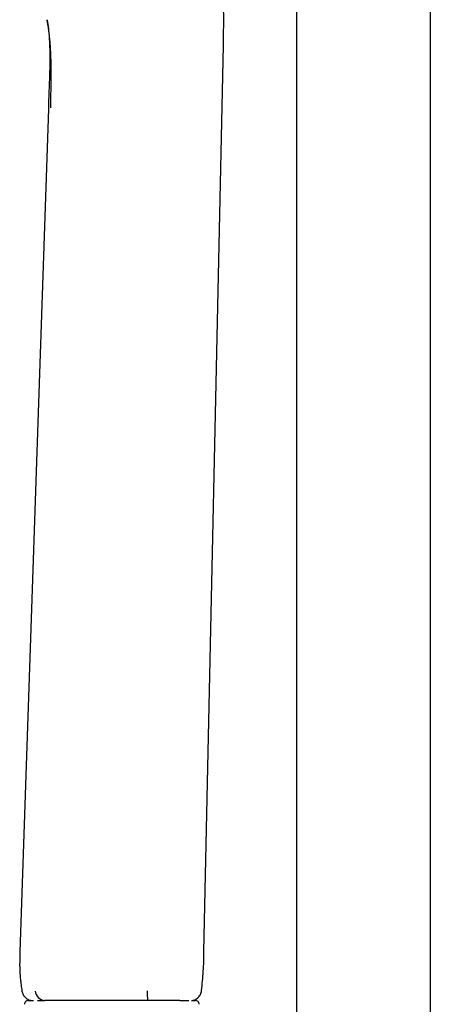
# Model space of a CAD drawing. Header units: millimetres. Extents: x 8 to 1577, y 12 to 2534.
# Tile 60 of 123: x 431 to 486, y 1960 to 2091. Entities that reach past the tile are written whole.
import ezdxf

# ---------------------------------------------------------------- set-up
doc = ezdxf.new("R2010")
doc.units = ezdxf.units.MM

msp = doc.modelspace()

# ---------------------------------------------------------------- linework, layer by layer
at = {"color": 7, "linetype": 'Continuous', "lineweight": 30}
for p, q in [((468.29, 2313.9), (468.29, 1956.89)), ((486.09, 1956.89), (486.09, 2313.9)), ((435.05, 2091.24), (435.06, 2091.23)), ((455.95, 1967.19), (458.53, 2087.89)), ((435.23, 2079.41), (431.45, 1967.19)), ((432.56, 1960.72), (433.23, 1960.72)), ((434.72, 1960.7), (434.72, 1960.7)), ((448.44, 1960.7), (448.44, 1960.7)), ((452.74, 1960.7), (452.74, 1960.7)), ((454.27, 1960.72), (454.81, 1960.72))]:
    msp.add_line(p, q, dxfattribs=at)
for centre, radius, start, end in [((434.9, 1962.12), 1.44, 186.3648, 262.7554), ((462.99, 1961.74), 14.59, 179.0288, 184.1177), ((432.56, 1960.22), 0.5, 90, 182.4813), ((454.81, 1960.22), 0.5, 357.5187, 90)]:
    msp.add_arc(centre, radius, start, end, dxfattribs=at)
for points, knots in [([(458.53, 2087.89), (458.54, 2088.09), (458.54, 2088.46), (458.56, 2089.01), (458.56, 2089.51), (458.57, 2089.98), (458.58, 2090.41), (458.58, 2090.8), (458.58, 2091.15), (458.58, 2091.46), (458.58, 2091.75), (458.58, 2092.01), (458.57, 2092.23), (458.57, 2092.4), (458.57, 2092.53), (458.57, 2092.62), (458.57, 2092.68), (458.57, 2092.72), (458.56, 2092.76), (458.56, 2092.8), (458.56, 2092.86), (458.56, 2092.94), (458.56, 2093.07), (458.55, 2093.24), (458.55, 2093.46), (458.54, 2093.71), (458.53, 2094), (458.51, 2094.33), (458.5, 2094.69), (458.47, 2095.1), (458.44, 2095.58), (458.4, 2096.11), (458.35, 2096.69), (458.28, 2097.31), (458.2, 2097.97), (458.11, 2098.66), (457.99, 2099.4), (457.85, 2100.17), (457.69, 2100.98), (457.5, 2101.84), (457.28, 2102.75), (457.04, 2103.69), (456.77, 2104.67), (456.49, 2105.7), (456.19, 2106.76), (455.98, 2107.49), (455.88, 2107.86)], [0, 0, 0, 0, 0.028769, 0.055672, 0.080703, 0.103859, 0.125137, 0.144208, 0.16147, 0.176925, 0.190576, 0.203901, 0.214902, 0.223577, 0.229929, 0.233838, 0.236619, 0.238344, 0.240066, 0.242264, 0.244937, 0.248087, 0.255095, 0.263703, 0.273911, 0.286626, 0.301093, 0.317235, 0.335051, 0.354542, 0.378812, 0.405258, 0.433879, 0.464673, 0.497636, 0.532116, 0.568678, 0.607317, 0.648042, 0.691759, 0.737666, 0.785766, 0.836058, 0.88853, 0.943175, 1, 1, 1, 1]), ([(435.54, 2079.52), (435.55, 2079.89), (435.56, 2080.64), (435.59, 2081.75), (435.6, 2082.87), (435.61, 2083.98), (435.6, 2085.09), (435.58, 2086.1), (435.55, 2087), (435.5, 2087.8), (435.44, 2088.58), (435.36, 2089.34), (435.26, 2090.08), (435.15, 2090.73), (435.08, 2091.11), (435.05, 2091.27)], [0, 0, 0, 0, 0.090489, 0.180972, 0.271497, 0.362178, 0.452935, 0.543479, 0.611149, 0.678604, 0.745963, 0.813459, 0.881414, 0.950232, 1, 1, 1, 1]), ([(435.06, 2091.21), (435.06, 2091.2), (435.07, 2091.17), (435.08, 2091.13), (435.09, 2091.07), (435.1, 2091.01), (435.11, 2090.95), (435.12, 2090.89), (435.13, 2090.83), (435.14, 2090.79), (435.14, 2090.76), (435.15, 2090.74), (435.15, 2090.72), (435.15, 2090.7), (435.16, 2090.67), (435.16, 2090.64), (435.17, 2090.61), (435.17, 2090.57), (435.18, 2090.54), (435.18, 2090.5), (435.19, 2090.46), (435.19, 2090.43), (435.2, 2090.39), (435.2, 2090.35), (435.21, 2090.32), (435.21, 2090.28), (435.22, 2090.25), (435.22, 2090.22), (435.22, 2090.2), (435.23, 2090.17), (435.23, 2090.16), (435.23, 2090.15)], [0, 0, 0, 0, 0.012628, 0.032224, 0.051325, 0.079459, 0.108594, 0.138456, 0.165868, 0.18993, 0.202111, 0.213227, 0.225979, 0.242372, 0.262408, 0.286087, 0.31341, 0.344378, 0.378992, 0.417252, 0.45625, 0.498423, 0.543771, 0.592291, 0.643981, 0.698839, 0.753461, 0.810893, 0.87113, 0.934168, 1, 1, 1, 1]), ([(435.23, 2090.15), (435.25, 2089.9), (435.31, 2089.39), (435.36, 2088.6), (435.4, 2087.8), (435.42, 2086.96), (435.42, 2086.1), (435.42, 2085.15), (435.39, 2084.12), (435.36, 2082.99), (435.31, 2081.83), (435.27, 2080.63), (435.24, 2079.82), (435.23, 2079.41)], [0, 0, 0, 0, 0.070713, 0.143763, 0.219098, 0.296713, 0.37668, 0.459047, 0.560878, 0.665836, 0.773953, 0.88535, 1, 1, 1, 1]), ([(431.45, 1967.19), (431.45, 1967.05), (431.44, 1966.79), (431.43, 1966.42), (431.42, 1966.1), (431.41, 1965.83), (431.41, 1965.61), (431.41, 1965.45), (431.41, 1965.33), (431.41, 1965.24), (431.42, 1965.18), (431.42, 1965.13), (431.42, 1965.08), (431.42, 1965), (431.42, 1964.89), (431.43, 1964.75), (431.43, 1964.57), (431.45, 1964.36), (431.46, 1964.11), (431.48, 1963.83), (431.51, 1963.51), (431.55, 1963.16), (431.6, 1962.78), (431.65, 1962.38), (431.7, 1962.1), (431.72, 1961.96)], [0, 0, 0, 0, 0.079657, 0.150079, 0.211256, 0.263185, 0.305871, 0.334383, 0.356481, 0.372975, 0.384862, 0.392148, 0.400246, 0.414856, 0.435978, 0.463615, 0.497767, 0.538439, 0.585634, 0.639358, 0.699615, 0.766409, 0.839743, 0.919613, 1, 1, 1, 1]), ([(455.62, 1962.02), (455.67, 1962.45), (455.77, 1963.31), (455.87, 1964.6), (455.93, 1965.9), (455.94, 1966.76), (455.95, 1967.19)], [0, 0, 0, 0, 0.250055, 0.499954, 0.749915, 1, 1, 1, 1]), ([(431.72, 1961.95), (431.74, 1961.87), (431.77, 1961.72), (431.87, 1961.49), (432, 1961.28), (432.17, 1961.09), (432.38, 1960.93), (432.6, 1960.81), (432.78, 1960.74), (432.89, 1960.73), (432.91, 1960.72)], [0, 0, 0, 0, 0.128873, 0.263642, 0.402824, 0.54459, 0.686896, 0.827653, 0.964902, 1, 1, 1, 1]), ([(454.42, 1960.72), (454.45, 1960.73), (454.55, 1960.74), (454.74, 1960.81), (454.97, 1960.94), (455.18, 1961.11), (455.36, 1961.31), (455.49, 1961.54), (455.58, 1961.77), (455.61, 1961.94), (455.62, 1962.01)], [0, 0, 0, 0, 0.0394723, 0.1760184, 0.3163108, 0.4582689, 0.5996601, 0.7383043, 0.872267, 1, 1, 1, 1]), ([(433.77, 1960.7), (433.81, 1960.7), (433.94, 1960.7), (434.18, 1960.7), (434.45, 1960.7), (434.64, 1960.7), (434.72, 1960.7)], [0, 0, 0, 0, 0.189664, 0.494347, 0.799586, 1, 1, 1, 1]), ([(436.87, 1960.7), (436.87, 1960.7), (436.75, 1960.7), (436.53, 1960.7), (436.22, 1960.7), (435.92, 1960.7), (435.65, 1960.7), (435.4, 1960.7), (435.18, 1960.7), (434.98, 1960.7), (434.83, 1960.7), (434.75, 1960.7), (434.72, 1960.7)], [0, 0, 0, 0, 0.000017, 0.117505, 0.235429, 0.353239, 0.470571, 0.58357, 0.696982, 0.809991, 0.922439, 1, 1, 1, 1]), ([(448.44, 1960.7), (448.11, 1960.7), (447.44, 1960.7), (446.44, 1960.7), (445.45, 1960.7), (444.46, 1960.7), (443.47, 1960.7), (442.49, 1960.7), (441.52, 1960.7), (440.57, 1960.7), (439.63, 1960.7), (438.69, 1960.7), (437.77, 1960.7), (437.17, 1960.7), (436.87, 1960.7)], [0, 0, 0, 0, 0.083206, 0.166307, 0.249313, 0.33231, 0.415444, 0.498887, 0.58246, 0.66595, 0.749437, 0.832954, 0.91649, 1, 1, 1, 1]), ([(452.74, 1960.7), (452.7, 1960.7), (452.63, 1960.7), (452.52, 1960.7), (452.38, 1960.7), (452.24, 1960.7), (452.05, 1960.7), (451.81, 1960.7), (451.51, 1960.7), (451.19, 1960.7), (450.86, 1960.7), (450.56, 1960.7), (450.27, 1960.7), (449.96, 1960.7), (449.66, 1960.7), (449.36, 1960.7), (449.06, 1960.7), (448.75, 1960.7), (448.54, 1960.7), (448.44, 1960.7)], [0, 0, 0, 0, 0.065554, 0.131024, 0.176315, 0.221743, 0.267126, 0.339078, 0.411035, 0.485065, 0.559099, 0.615611, 0.672122, 0.729728, 0.787296, 0.839681, 0.892064, 0.946017, 1, 1, 1, 1]), ([(452.74, 1960.7), (452.81, 1960.7), (452.95, 1960.7), (453.15, 1960.7), (453.33, 1960.7), (453.49, 1960.7), (453.64, 1960.7), (453.77, 1960.7), (453.87, 1960.7), (453.92, 1960.7), (453.94, 1960.7)], [0, 0, 0, 0, 0.133003, 0.266067, 0.399313, 0.53262, 0.661379, 0.790137, 0.919117, 1, 1, 1, 1])]:
    msp.add_open_spline(points, degree=3, knots=knots, dxfattribs=at)

doc.saveas('drawing.dxf')
